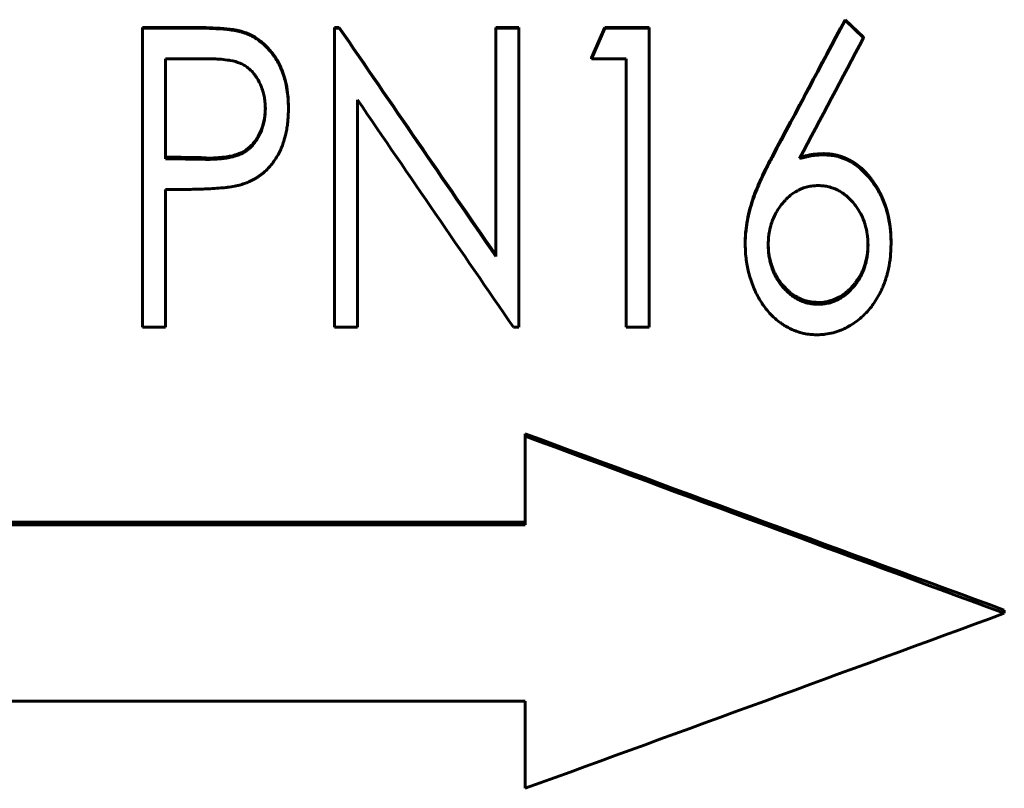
# Model space of a CAD drawing. Header units: millimetres. Extents: x 0 to 594, y 0 to 420.
# Tile 12 of 21: x 167 to 184, y 206 to 218. Entities that reach past the tile are written whole.
import ezdxf

# ---------------------------------------------------------------- set-up
doc = ezdxf.new("R2010")
doc.units = ezdxf.units.MM
doc.linetypes.add('K5LT_BASIC', pattern=[0])
doc.layers.add('Системный слой (1)', color=251, linetype='Continuous', true_color=0x6c6c6c)

# ---------------------------------------------------------------- blocks, each defined once
blk = doc.blocks.new('U24')
at = {"layer": 'Системный слой (1)', "color": 150, "linetype": 'K5LT_BASIC', "lineweight": 60, "true_color": 0x0080ff}
for p, q in [((180.162, 216.084), (180.248, 216.106)), ((180.248, 216.106), (180.248, 216.106)), ((180.248, 216.106), (180.248, 216.106)), ((180.248, 216.106), (180.248, 216.106)), ((180.248, 216.106), (180.248, 216.106)), ((180.248, 216.106), (180.249, 216.106)), ((180.249, 216.106), (180.25, 216.106)), ((180.25, 216.106), (180.252, 216.107)), ((180.252, 216.107), (180.256, 216.108)), ((180.256, 216.108), (180.265, 216.11)), ((180.265, 216.11), (180.282, 216.113)), ((180.282, 216.113), (180.316, 216.12)), ((180.316, 216.12), (180.383, 216.131)), ((180.383, 216.131), (180.448, 216.138)), ((180.448, 216.138), (180.549, 216.142))]:
    blk.add_line(p, q, dxfattribs=at)
blk = doc.blocks.new('U28')
at = {"layer": 'Системный слой (1)', "color": 150, "linetype": 'K5LT_BASIC', "lineweight": 60, "true_color": 0x0080ff}
for p, q in [((179.628, 214.627), (179.631, 214.551)), ((179.631, 214.551), (179.631, 214.551)), ((179.631, 214.551), (179.631, 214.551)), ((179.631, 214.551), (179.631, 214.55)), ((179.631, 214.55), (179.631, 214.55)), ((179.631, 214.55), (179.631, 214.548)), ((179.631, 214.548), (179.631, 214.546)), ((179.631, 214.546), (179.632, 214.54)), ((179.632, 214.54), (179.632, 214.53)), ((179.632, 214.53), (179.634, 214.508)), ((179.634, 214.508), (179.639, 214.465)), ((179.639, 214.465), (179.64, 214.462)), ((179.64, 214.462), (179.64, 214.462)), ((179.64, 214.462), (179.64, 214.462)), ((179.64, 214.462), (179.64, 214.461)), ((179.64, 214.461), (179.64, 214.46)), ((179.64, 214.46), (179.641, 214.458)), ((179.641, 214.458), (179.641, 214.453)), ((179.641, 214.453), (179.643, 214.444)), ((179.643, 214.444), (179.646, 214.425)), ((179.646, 214.425), (179.653, 214.389)), ((179.653, 214.389), (179.671, 214.318)), ((179.671, 214.318), (179.68, 214.288)), ((179.68, 214.288), (179.68, 214.288)), ((179.68, 214.288), (179.68, 214.288)), ((179.68, 214.288), (179.68, 214.287)), ((179.68, 214.287), (179.681, 214.286)), ((179.681, 214.286), (179.681, 214.284)), ((179.681, 214.284), (179.683, 214.28)), ((179.683, 214.28), (179.686, 214.271)), ((179.686, 214.271), (179.691, 214.255)), ((179.691, 214.255), (179.703, 214.223)), ((179.703, 214.223), (179.711, 214.204)), ((179.711, 214.204), (179.711, 214.204)), ((179.711, 214.204), (179.711, 214.204)), ((179.711, 214.204), (179.711, 214.203)), ((179.711, 214.203), (179.711, 214.202)), ((179.711, 214.202), (179.712, 214.201)), ((179.712, 214.201), (179.714, 214.197)), ((179.714, 214.197), (179.717, 214.19)), ((179.717, 214.19), (179.723, 214.176)), ((179.723, 214.176), (179.737, 214.147)), ((179.737, 214.147), (179.749, 214.124)), ((179.749, 214.124), (179.749, 214.123)), ((179.749, 214.123), (179.75, 214.123)), ((179.75, 214.123), (179.75, 214.123)), ((179.75, 214.123), (179.75, 214.122)), ((179.75, 214.122), (179.751, 214.12)), ((179.751, 214.12), (179.754, 214.116)), ((179.754, 214.116), (179.758, 214.108)), ((179.758, 214.108), (179.767, 214.093)), ((179.767, 214.093), (179.784, 214.063)), ((179.784, 214.063), (179.82, 214.01)), ((179.82, 214.01), (179.846, 213.973)), ((179.846, 213.973), (179.847, 213.973)), ((179.847, 213.973), (179.847, 213.973)), ((179.847, 213.973), (179.847, 213.973)), ((179.847, 213.973), (179.848, 213.972)), ((179.848, 213.972), (179.849, 213.97)), ((179.849, 213.97), (179.852, 213.967)), ((179.852, 213.967), (179.857, 213.96)), ((179.857, 213.96), (179.869, 213.947)), ((179.869, 213.947), (179.892, 213.92)), ((179.892, 213.92), (179.94, 213.87)), ((179.94, 213.87), (179.969, 213.843)), ((179.969, 213.843), (179.969, 213.843)), ((179.969, 213.843), (179.969, 213.843)), ((179.969, 213.843), (179.97, 213.843)), ((179.97, 213.843), (179.971, 213.842)), ((179.971, 213.842), (179.972, 213.84)), ((179.972, 213.84), (179.976, 213.837)), ((179.976, 213.837), (179.983, 213.831)), ((179.983, 213.831), (179.996, 213.82)), ((179.996, 213.82), (180.024, 213.798)), ((180.024, 213.798), (180.083, 213.759)), ((180.083, 213.759), (180.116, 213.741)), ((180.116, 213.741), (180.116, 213.74)), ((180.116, 213.74), (180.116, 213.74)), ((180.116, 213.74), (180.116, 213.74)), ((180.116, 213.74), (180.117, 213.74)), ((180.117, 213.74), (180.119, 213.739)), ((180.119, 213.739), (180.123, 213.737)), ((180.123, 213.737), (180.131, 213.733)), ((180.131, 213.733), (180.147, 213.725)), ((180.147, 213.725), (180.178, 213.711)), ((180.178, 213.711), (180.24, 213.688)), ((180.24, 213.688), (180.283, 213.676)), ((180.283, 213.676), (180.283, 213.676)), ((180.283, 213.676), (180.283, 213.676)), ((180.283, 213.676), (180.284, 213.676)), ((180.284, 213.676), (180.285, 213.676)), ((180.285, 213.676), (180.287, 213.675)), ((180.287, 213.675), (180.291, 213.674)), ((180.291, 213.674), (180.299, 213.672)), ((180.299, 213.672), (180.315, 213.669)), ((180.315, 213.669), (180.347, 213.664)), ((180.347, 213.664), (180.371, 213.661)), ((180.371, 213.661), (180.371, 213.661)), ((180.371, 213.661), (180.371, 213.661)), ((180.371, 213.661), (180.372, 213.661)), ((180.372, 213.661), (180.372, 213.661)), ((180.372, 213.661), (180.374, 213.661)), ((180.374, 213.661), (180.376, 213.66)), ((180.376, 213.66), (180.382, 213.66)), ((180.382, 213.66), (180.394, 213.659)), ((180.394, 213.659), (180.422, 213.657)), ((180.422, 213.657), (180.461, 213.655))]:
    blk.add_line(p, q, dxfattribs=at)
blk = doc.blocks.new('U36')
at = {"layer": 'Системный слой (1)', "color": 150, "linetype": 'K5LT_BASIC', "lineweight": 60, "true_color": 0x0080ff}
for p, q in [((181.292, 214.575), (181.293, 214.606)), ((181.292, 214.562), (181.292, 214.575)), ((181.293, 214.606), (181.294, 214.627)), ((181.26, 214.352), (181.275, 214.418)), ((181.275, 214.418), (181.282, 214.462)), ((181.282, 214.464), (181.283, 214.467)), ((181.282, 214.463), (181.282, 214.464)), ((181.282, 214.462), (181.282, 214.463)), ((181.282, 214.463), (181.282, 214.463)), ((181.282, 214.462), (181.282, 214.462)), ((181.283, 214.471), (181.284, 214.48)), ((181.283, 214.467), (181.283, 214.471)), ((181.284, 214.48), (181.287, 214.499)), ((181.287, 214.499), (181.29, 214.535)), ((181.29, 214.535), (181.291, 214.551)), ((181.291, 214.556), (181.292, 214.562)), ((181.291, 214.554), (181.291, 214.556)), ((181.291, 214.552), (181.291, 214.554)), ((181.291, 214.551), (181.291, 214.552)), ((181.291, 214.552), (181.291, 214.552)), ((181.291, 214.551), (181.291, 214.551)), ((181.291, 214.551), (181.291, 214.551)), ((181.223, 214.234), (181.234, 214.265)), ((181.234, 214.265), (181.242, 214.288)), ((181.242, 214.289), (181.243, 214.29)), ((181.242, 214.288), (181.242, 214.289)), ((181.242, 214.289), (181.242, 214.289)), ((181.242, 214.288), (181.242, 214.288)), ((181.243, 214.292), (181.245, 214.296)), ((181.243, 214.29), (181.243, 214.292)), ((181.245, 214.296), (181.247, 214.304)), ((181.247, 214.304), (181.252, 214.32)), ((181.252, 214.32), (181.26, 214.352)), ((181.115, 214.03), (181.153, 214.089)), ((181.153, 214.089), (181.173, 214.124)), ((181.173, 214.125), (181.174, 214.126)), ((181.173, 214.124), (181.173, 214.125)), ((181.173, 214.124), (181.173, 214.124)), ((181.173, 214.124), (181.173, 214.124)), ((181.174, 214.126), (181.175, 214.128)), ((181.175, 214.128), (181.177, 214.132)), ((181.177, 214.132), (181.181, 214.14)), ((181.181, 214.14), (181.189, 214.156)), ((181.189, 214.156), (181.204, 214.188)), ((181.204, 214.188), (181.211, 214.204)), ((181.211, 214.204), (181.211, 214.205)), ((181.211, 214.205), (181.211, 214.205)), ((181.211, 214.205), (181.212, 214.205)), ((181.212, 214.206), (181.213, 214.208)), ((181.212, 214.205), (181.212, 214.206)), ((181.213, 214.208), (181.214, 214.211)), ((181.214, 214.211), (181.217, 214.219)), ((181.217, 214.219), (181.223, 214.234)), ((180.999, 213.887), (181.045, 213.937)), ((181.045, 213.937), (181.075, 213.974)), ((181.075, 213.975), (181.076, 213.976)), ((181.075, 213.974), (181.075, 213.975)), ((181.075, 213.975), (181.075, 213.975)), ((181.075, 213.974), (181.075, 213.974)), ((181.076, 213.976), (181.077, 213.978)), ((181.077, 213.978), (181.08, 213.981)), ((181.08, 213.981), (181.085, 213.988)), ((181.085, 213.988), (181.095, 214.001)), ((181.095, 214.001), (181.115, 214.03)), ((180.82, 213.748), (180.834, 213.756)), ((180.834, 213.756), (180.862, 213.774)), ((180.862, 213.774), (180.917, 213.814)), ((180.917, 213.814), (180.953, 213.844)), ((180.953, 213.844), (180.953, 213.844)), ((180.953, 213.844), (180.953, 213.844)), ((180.953, 213.844), (180.954, 213.844)), ((180.954, 213.845), (180.956, 213.846)), ((180.954, 213.844), (180.954, 213.845)), ((180.956, 213.846), (180.959, 213.849)), ((180.959, 213.849), (180.964, 213.854)), ((180.964, 213.854), (180.976, 213.865)), ((180.976, 213.865), (180.999, 213.887)), ((180.461, 213.655), (180.551, 213.661)), ((180.551, 213.661), (180.551, 213.661)), ((180.551, 213.661), (180.551, 213.661)), ((180.551, 213.661), (180.551, 213.661)), ((180.551, 213.661), (180.552, 213.661)), ((180.552, 213.661), (180.553, 213.661)), ((180.553, 213.661), (180.556, 213.661)), ((180.556, 213.661), (180.562, 213.662)), ((180.562, 213.662), (180.573, 213.663)), ((180.573, 213.663), (180.594, 213.667)), ((180.594, 213.667), (180.636, 213.675)), ((180.636, 213.675), (180.639, 213.676)), ((180.639, 213.676), (180.639, 213.676)), ((180.639, 213.676), (180.64, 213.676)), ((180.64, 213.676), (180.641, 213.677)), ((180.64, 213.676), (180.64, 213.676)), ((180.641, 213.677), (180.643, 213.677)), ((180.643, 213.677), (180.647, 213.678)), ((180.647, 213.678), (180.655, 213.68)), ((180.655, 213.68), (180.671, 213.685)), ((180.671, 213.685), (180.702, 213.695)), ((180.702, 213.695), (180.763, 213.719)), ((180.763, 213.719), (180.806, 213.741)), ((180.806, 213.741), (180.806, 213.741)), ((180.806, 213.741), (180.807, 213.741)), ((180.807, 213.741), (180.808, 213.742)), ((180.807, 213.741), (180.807, 213.741)), ((180.808, 213.742), (180.81, 213.743)), ((180.81, 213.743), (180.813, 213.744)), ((180.813, 213.744), (180.82, 213.748))]:
    blk.add_line(p, q, dxfattribs=at)
blk = doc.blocks.new('U40')
at = {"layer": 'Системный слой (1)', "color": 150, "linetype": 'K5LT_BASIC', "lineweight": 60, "true_color": 0x0080ff}
for p, q in [((171.229, 216.872), (171.23, 216.903)), ((171.206, 216.683), (171.214, 216.725)), ((171.214, 216.726), (171.215, 216.727)), ((171.214, 216.725), (171.214, 216.726)), ((171.214, 216.725), (171.214, 216.725)), ((171.214, 216.725), (171.214, 216.725)), ((171.215, 216.729), (171.216, 216.733)), ((171.215, 216.727), (171.215, 216.729)), ((171.216, 216.733), (171.217, 216.742)), ((171.217, 216.742), (171.22, 216.759)), ((171.22, 216.759), (171.224, 216.795)), ((171.224, 216.795), (171.226, 216.818)), ((171.226, 216.829), (171.227, 216.842)), ((171.226, 216.823), (171.226, 216.829)), ((171.226, 216.821), (171.226, 216.823)), ((171.226, 216.819), (171.226, 216.821)), ((171.226, 216.818), (171.226, 216.819)), ((171.226, 216.819), (171.226, 216.819)), ((171.226, 216.818), (171.226, 216.818)), ((171.226, 216.818), (171.226, 216.818)), ((171.227, 216.842), (171.229, 216.872)), ((171.163, 216.545), (171.164, 216.546)), ((171.163, 216.545), (171.163, 216.545)), ((171.164, 216.546), (171.165, 216.549)), ((171.165, 216.549), (171.166, 216.553)), ((171.166, 216.553), (171.17, 216.562)), ((171.17, 216.562), (171.176, 216.579)), ((171.176, 216.579), (171.187, 216.614)), ((171.187, 216.614), (171.206, 216.683)), ((171.077, 216.38), (171.078, 216.381)), ((171.078, 216.381), (171.08, 216.385)), ((171.08, 216.385), (171.085, 216.392)), ((171.085, 216.392), (171.094, 216.406)), ((171.094, 216.406), (171.111, 216.435)), ((171.111, 216.435), (171.142, 216.495)), ((171.142, 216.495), (171.163, 216.544)), ((171.163, 216.544), (171.163, 216.545)), ((171.163, 216.544), (171.163, 216.544)), ((170.903, 216.202), (170.951, 216.238)), ((170.951, 216.238), (170.951, 216.238)), ((170.951, 216.238), (170.952, 216.238)), ((170.952, 216.238), (170.952, 216.239)), ((170.952, 216.239), (170.953, 216.239)), ((170.953, 216.239), (170.954, 216.241)), ((170.954, 216.241), (170.958, 216.243)), ((170.958, 216.243), (170.964, 216.249)), ((170.964, 216.249), (170.976, 216.26)), ((170.976, 216.26), (171, 216.283)), ((171, 216.283), (171.019, 216.303)), ((171.019, 216.304), (171.02, 216.305)), ((171.019, 216.303), (171.019, 216.304)), ((171.019, 216.304), (171.019, 216.304)), ((171.019, 216.304), (171.019, 216.304)), ((171.02, 216.305), (171.021, 216.306)), ((171.021, 216.306), (171.024, 216.309)), ((171.024, 216.309), (171.029, 216.315)), ((171.029, 216.315), (171.038, 216.327)), ((171.038, 216.327), (171.058, 216.353)), ((171.058, 216.353), (171.076, 216.378)), ((171.076, 216.379), (171.077, 216.38)), ((171.076, 216.378), (171.076, 216.379)), ((171.076, 216.378), (171.076, 216.378)), ((171.076, 216.378), (171.076, 216.378)), ((170.233, 216.067), (170.327, 216.068)), ((170.327, 216.068), (170.327, 216.068)), ((170.327, 216.068), (170.327, 216.068)), ((170.327, 216.068), (170.327, 216.068)), ((170.327, 216.068), (170.328, 216.068)), ((170.328, 216.068), (170.329, 216.068)), ((170.329, 216.068), (170.331, 216.068)), ((170.331, 216.068), (170.336, 216.068)), ((170.336, 216.068), (170.346, 216.069)), ((170.346, 216.069), (170.367, 216.07)), ((170.367, 216.07), (170.416, 216.073)), ((170.416, 216.073), (170.421, 216.073)), ((170.421, 216.073), (170.421, 216.073)), ((170.421, 216.073), (170.421, 216.073)), ((170.421, 216.073), (170.422, 216.073)), ((170.422, 216.073), (170.423, 216.073)), ((170.423, 216.073), (170.425, 216.073)), ((170.425, 216.073), (170.429, 216.074)), ((170.429, 216.074), (170.437, 216.074)), ((170.437, 216.074), (170.453, 216.075)), ((170.453, 216.075), (170.481, 216.078)), ((170.481, 216.078), (170.515, 216.081)), ((170.515, 216.081), (170.515, 216.081)), ((170.515, 216.081), (170.515, 216.081)), ((170.515, 216.081), (170.516, 216.081)), ((170.516, 216.081), (170.517, 216.081)), ((170.517, 216.081), (170.519, 216.081)), ((170.519, 216.081), (170.523, 216.082)), ((170.523, 216.082), (170.532, 216.083)), ((170.532, 216.083), (170.549, 216.085)), ((170.549, 216.085), (170.582, 216.09)), ((170.582, 216.09), (170.608, 216.094)), ((170.608, 216.094), (170.608, 216.094)), ((170.608, 216.094), (170.609, 216.094)), ((170.609, 216.094), (170.609, 216.094)), ((170.609, 216.094), (170.611, 216.094)), ((170.611, 216.094), (170.613, 216.095)), ((170.613, 216.095), (170.618, 216.096)), ((170.618, 216.096), (170.627, 216.098)), ((170.627, 216.098), (170.646, 216.101)), ((170.646, 216.101), (170.679, 216.108)), ((170.679, 216.108), (170.7, 216.113)), ((170.7, 216.113), (170.701, 216.113)), ((170.701, 216.113), (170.701, 216.113)), ((170.701, 216.113), (170.701, 216.113)), ((170.701, 216.113), (170.702, 216.113)), ((170.702, 216.113), (170.704, 216.114)), ((170.704, 216.114), (170.707, 216.115)), ((170.707, 216.115), (170.714, 216.117)), ((170.714, 216.117), (170.728, 216.12)), ((170.728, 216.12), (170.756, 216.13)), ((170.756, 216.13), (170.79, 216.142)), ((170.79, 216.142), (170.79, 216.142)), ((170.79, 216.142), (170.79, 216.142)), ((170.79, 216.142), (170.791, 216.142)), ((170.791, 216.142), (170.792, 216.143)), ((170.792, 216.143), (170.794, 216.144)), ((170.794, 216.144), (170.797, 216.145)), ((170.797, 216.145), (170.805, 216.148)), ((170.805, 216.148), (170.819, 216.155)), ((170.819, 216.155), (170.848, 216.169)), ((170.848, 216.169), (170.903, 216.202))]:
    blk.add_line(p, q, dxfattribs=at)

msp = doc.modelspace()

# ---------------------------------------------------------------- linework, layer by layer
at = {"layer": 'Системный слой (1)', "color": 150, "linetype": 'K5LT_BASIC', "lineweight": 60, "true_color": 0x0080ff}
for p, q in [((180.9097, 218.3702), (180.9097, 218.381)), ((180.9097, 218.381), (181.2202, 218.0888)), ((180.9097, 218.3702), (181.2202, 218.0767)), ((169.1789, 218.2529), (169.9551, 218.2529)), ((169.1789, 218.2415), (169.1789, 218.2529)), ((169.1789, 213.2413), (169.1789, 218.2415)), ((169.1789, 218.2415), (169.9551, 218.2415)), ((172.384, 218.2529), (172.4652, 218.2529)), ((172.384, 218.2415), (172.384, 218.2529)), ((172.384, 218.2415), (172.4652, 218.2415)), ((172.384, 213.2413), (172.384, 218.2415)), ((172.4652, 218.2415), (172.4652, 218.2529)), ((175.0763, 218.2529), (175.461, 218.2529)), ((175.0763, 218.2415), (175.0763, 218.2529)), ((175.0763, 218.2415), (175.461, 218.2415)), ((175.0763, 214.4245), (175.0763, 218.2415)), ((175.461, 218.2415), (175.461, 218.2529)), ((175.461, 213.2413), (175.461, 218.2415)), ((176.6789, 217.7407), (176.8983, 218.2529)), ((176.6789, 217.7272), (176.8983, 218.2415)), ((176.8983, 218.2415), (176.8983, 218.2529)), ((176.8983, 218.2529), (177.6404, 218.2529)), ((176.8983, 218.2415), (177.6404, 218.2415)), ((177.6404, 218.2415), (177.6404, 218.2529)), ((177.6404, 213.2413), (177.6404, 218.2415)), ((170.8566, 218.1662), (170.8566, 218.1779)), ((181.2202, 218.0767), (181.2202, 218.0888)), ((170.2626, 217.7272), (169.5635, 217.7272)), ((169.5635, 216.0574), (169.5635, 217.7272)), ((176.6789, 217.7272), (176.6789, 217.7407)), ((177.2558, 217.7272), (176.6789, 217.7272)), ((177.2558, 213.2413), (177.2558, 217.7272)), ((172.7687, 213.2413), (172.7687, 217.0414)), ((171.6148, 216.8969), (171.6148, 216.914)), ((169.5635, 216.0574), (170.2326, 216.0463)), ((170.2326, 216.0671), (170.2326, 216.0463)), ((180.5491, 216.1215), (180.5491, 216.1419)), ((169.843, 215.5443), (169.5635, 215.5443)), ((169.5635, 213.2413), (169.5635, 215.5443)), ((179.243, 214.6315), (179.243, 214.6582)), ((181.6789, 214.6405), (181.6789, 214.6672)), ((180.461, 213.6554), (180.461, 213.6244)), ((169.5635, 213.2413), (169.1789, 213.2413)), ((172.7687, 213.2413), (172.384, 213.2413)), ((175.461, 213.2413), (175.3738, 213.2413)), ((177.6404, 213.2413), (177.2558, 213.2413)), ((175.5699, 211.4604), (175.5699, 211.4199)), ((175.5699, 209.9366), (175.5699, 211.4199)), ((175.5699, 209.9834), (148.5699, 209.9834)), ((175.5699, 209.9366), (148.5699, 209.9366)), ((183.5699, 208.5136), (183.5699, 208.4606)), ((148.5699, 206.9927), (175.5699, 206.9927)), ((175.5699, 205.5339), (175.5699, 206.9927))]:
    msp.add_line(p, q, dxfattribs=at)
msp.add_ellipse((169.8981, 18091.1842), major_axis=(215750.9537, -3565.0385), ratio=0.0828281, start_param=-1.5694292, end_param=-1.5694261, dxfattribs=at)
for points in [[(179.6967, 216.104), (180.101, 216.862), (180.5054, 217.6212), (180.9097, 218.381)], [(179.6967, 216.0834), (180.101, 216.8446), (180.5054, 217.6071), (180.9097, 218.3702)], [(172.4652, 218.2529), (173.3356, 216.9832), (174.206, 215.7154), (175.0763, 214.4521)], [(172.4652, 218.2415), (173.3356, 216.9664), (174.206, 215.6931), (175.0763, 214.4245)], [(181.2202, 218.0767), (180.8633, 217.4036), (180.5064, 216.731), (180.1495, 216.0594)], [(175.3738, 213.2413), (174.5054, 214.5034), (173.637, 215.7711), (172.7687, 217.0414)], [(183.5699, 208.5136), (180.9033, 209.4908), (178.2366, 210.4735), (175.5699, 211.4604)], [(183.5699, 208.4606), (180.9033, 209.442), (178.2366, 210.4289), (175.5699, 211.4199)], [(175.5699, 205.5339), (178.2366, 206.5031), (180.9033, 207.4791), (183.5699, 208.4606)]]:
    msp.add_open_spline(points, degree=3, dxfattribs=at)
for points, degree, knots in [([(169.9551, 218.2529), (170.0505, 218.2528), (170.1261, 218.252), (170.1819, 218.2505), (170.2629, 218.2483), (170.3385, 218.2452), (170.4085, 218.2411), (170.5016, 218.2358), (170.5769, 218.2294), (170.6345, 218.2222), (170.6738, 218.2172), (170.7112, 218.2115), (170.7466, 218.2051), (170.7667, 218.2015), (170.7852, 218.1976), (170.802, 218.1933), (170.8141, 218.1902), (170.8323, 218.1851), (170.8566, 218.1779)], 3, [0, 0, 0, 0, 0.25, 0.25, 0.25, 0.5, 0.5, 0.5, 0.75, 0.75, 0.75, 0.875, 0.875, 0.875, 0.9375, 0.9375, 0.9375, 1, 1, 1, 1]), ([(169.9551, 218.2415), (170.0491, 218.2414), (170.1238, 218.2406), (170.1802, 218.2391), (170.1807, 218.2391), (170.2618, 218.2369), (170.3363, 218.2339), (170.4063, 218.2298), (170.4071, 218.2298), (170.5002, 218.2244), (170.5746, 218.2181), (170.6327, 218.2109), (170.6333, 218.2108), (170.6715, 218.2059), (170.7066, 218.2006), (170.7422, 218.1943), (170.7441, 218.194), (170.7656, 218.1901), (170.783, 218.1864), (170.7999, 218.1822), (170.8013, 218.1818), (170.8142, 218.1785), (170.8324, 218.1734), (170.8566, 218.1662)], 3, [0, 0, 0, 0, 0.24609375, 0.24609375, 0.25, 0.25, 0.49609375, 0.49609375, 0.5, 0.5, 0.74609375, 0.74609375, 0.75, 0.75, 0.8671875, 0.8671875, 0.875, 0.875, 0.93359375, 0.93359375, 0.9375, 0.9375, 0.9999983, 0.9999983, 0.9999983, 0.9999983]), ([(170.8566, 218.1779), (170.8978, 218.1638), (170.9287, 218.1523), (170.9492, 218.1434), (170.977, 218.1314), (171.0064, 218.1165), (171.0374, 218.0989), (171.0946, 218.0664), (171.148, 218.0281), (171.1977, 217.9839), (171.2233, 217.9613), (171.2468, 217.9385), (171.2683, 217.9157), (171.2903, 217.8924), (171.3117, 217.8671), (171.3327, 217.84), (171.375, 217.7854), (171.4115, 217.7306), (171.4421, 217.6758), (171.4733, 217.62), (171.5002, 217.5601), (171.523, 217.4959), (171.5461, 217.4306), (171.564, 217.3673), (171.5766, 217.3061), (171.5904, 217.239), (171.6003, 217.174), (171.6063, 217.111), (171.6094, 217.079), (171.6116, 217.0462), (171.6128, 217.0126), (171.6136, 216.9908), (171.6143, 216.9579), (171.6148, 216.914)], 3, [0, 0, 0, 0, 0.0625, 0.0625, 0.0625, 0.125, 0.125, 0.125, 0.25, 0.25, 0.25, 0.3125, 0.3125, 0.3125, 0.375, 0.375, 0.375, 0.5, 0.5, 0.5, 0.625, 0.625, 0.625, 0.75, 0.75, 0.75, 0.875, 0.875, 0.875, 0.9375, 0.9375, 0.9375, 1, 1, 1, 1]), ([(170.8566, 218.1662), (170.8953, 218.1529), (170.9248, 218.1419), (170.9466, 218.1327), (170.9475, 218.1323), (170.9736, 218.1209), (170.9992, 218.1082), (171.0297, 218.0912), (171.0339, 218.0889), (171.0946, 218.0542), (171.1483, 218.0155), (171.2225, 217.9493), (171.2463, 217.9263), (171.2903, 217.8794), (171.3116, 217.8543), (171.3539, 217.7994), (171.3736, 217.7719), (171.4101, 217.7169), (171.4266, 217.6899), (171.4655, 217.6199), (171.4865, 217.5755), (171.5113, 217.5132), (171.5172, 217.4976), (171.5447, 217.4198), (171.5618, 217.3601), (171.575, 217.2983), (171.5757, 217.2948), (171.5869, 217.2401), (171.5951, 217.1907), (171.6031, 217.1265), (171.6048, 217.1109), (171.6093, 217.0635), (171.6114, 217.0316), (171.6127, 216.998), (171.6128, 216.9966), (171.6136, 216.9739), (171.6143, 216.9409), (171.6148, 216.8969)], 3, [0, 0, 0, 0, 0.0585938, 0.0585938, 0.0625, 0.0625, 0.1171875, 0.1171875, 0.125, 0.125, 0.25, 0.25, 0.3125, 0.3125, 0.375, 0.375, 0.4375, 0.4375, 0.5, 0.5, 0.59375, 0.59375, 0.625, 0.625, 0.7421875, 0.7421875, 0.75, 0.75, 0.84375, 0.84375, 0.875, 0.875, 0.9355469, 0.9355469, 0.9375, 0.9375, 1, 1, 1, 1]), ([(171.2302, 216.8949), (171.2295, 216.9153), (171.228, 216.9499), (171.2266, 216.975), (171.2258, 216.9855), (171.2258, 216.9858), (171.2234, 217.0182), (171.2196, 217.0484), (171.2091, 217.1078), (171.2023, 217.1374), (171.1856, 217.1963), (171.1758, 217.2253), (171.1424, 217.3104), (171.1166, 217.3618), (171.0846, 217.4123), (171.0828, 217.4151), (171.0628, 217.4456), (171.03, 217.4897), (170.9939, 217.5279), (170.9725, 217.5483), (170.9673, 217.5531), (170.9388, 217.5784), (170.8931, 217.6123), (170.8418, 217.6389), (170.8131, 217.6512), (170.809, 217.653), (170.7589, 217.6733), (170.7041, 217.6884), (170.6372, 217.7002), (170.6324, 217.701), (170.5843, 217.709), (170.539, 217.7147), (170.4774, 217.7201), (170.4614, 217.7213), (170.4169, 217.7242), (170.3872, 217.7255), (170.3564, 217.7262), (170.3551, 217.7262), (170.3342, 217.7267), (170.3036, 217.727), (170.2626, 217.7272)], 3, [0, 0, 0, 0, 0.03125, 0.0605469, 0.0605469, 0.0625, 0.0625, 0.125, 0.125, 0.1875, 0.1875, 0.25, 0.25, 0.3671875, 0.3671875, 0.375, 0.375, 0.4375, 0.484375, 0.484375, 0.5, 0.5, 0.5625, 0.6171875, 0.6171875, 0.625, 0.625, 0.7421875, 0.7421875, 0.75, 0.75, 0.84375, 0.84375, 0.875, 0.875, 0.9355469, 0.9355469, 0.9375, 0.9375, 1, 1, 1, 1]), ([(170.2326, 216.0463), (170.2692, 216.0463), (170.2978, 216.0465), (170.3214, 216.0471), (170.3238, 216.0471), (170.3511, 216.0479), (170.3826, 216.0496), (170.4569, 216.0548), (170.4867, 216.0572), (170.5118, 216.0599), (170.5129, 216.06), (170.5444, 216.0634), (170.5736, 216.0675), (170.6043, 216.0727), (170.6059, 216.073), (170.6397, 216.079), (170.6672, 216.0845), (170.694, 216.0909), (170.6969, 216.0916), (170.725, 216.0985), (170.7509, 216.1068), (170.7821, 216.1186), (170.7864, 216.1203), (170.8186, 216.1331), (170.8603, 216.1537), (170.8999, 216.1795), (170.9259, 216.1978), (170.939, 216.2079), (170.9695, 216.2331), (170.9867, 216.2492), (171.0082, 216.272), (171.0139, 216.2782), (171.0354, 216.3029), (171.0521, 216.3245), (171.0711, 216.3517), (171.0736, 216.3554), (171.0931, 216.3842), (171.1091, 216.4109), (171.1381, 216.4665), (171.1511, 216.4952), (171.1866, 216.5863), (171.2038, 216.6469), (171.2193, 216.7359), (171.2231, 216.7661), (171.2256, 216.7985), (171.2257, 216.7999), (171.2273, 216.8214), (171.2287, 216.8529), (171.2302, 216.8949)], 3, [0, 0, 0, 0, 0.0546875, 0.0546875, 0.0625, 0.0625, 0.125, 0.125, 0.18359375, 0.18359375, 0.1875, 0.1875, 0.24609375, 0.24609375, 0.25, 0.25, 0.3046875, 0.3046875, 0.3125, 0.3125, 0.3671875, 0.3671875, 0.375, 0.375, 0.4375, 0.46875, 0.46875, 0.5, 0.5, 0.546875, 0.546875, 0.5625, 0.5625, 0.6171875, 0.6171875, 0.625, 0.625, 0.6875, 0.6875, 0.75, 0.75, 0.875, 0.875, 0.93554688, 0.93554688, 0.9375, 0.9375, 0.99999822, 0.99999822, 0.99999822, 0.99999822]), ([(171.6148, 216.8969), (171.6143, 216.8523), (171.6136, 216.8174), (171.6125, 216.7892), (171.6124, 216.7862), (171.6122, 216.7806), (171.6119, 216.7761), (171.6105, 216.7488), (171.6086, 216.7241), (171.6045, 216.6808), (171.6026, 216.6624), (171.5984, 216.627), (171.5962, 216.6101), (171.5915, 216.5779), (171.5892, 216.5633), (171.5809, 216.5158), (171.5739, 216.4831), (171.5616, 216.4325), (171.557, 216.4151), (171.543, 216.3647), (171.5329, 216.3325), (171.5109, 216.2706), (171.4995, 216.2416), (171.4599, 216.153), (171.4273, 216.0948), (171.3691, 216.0088), (171.3479, 215.9801), (171.2829, 215.9005), (171.2363, 215.8535), (171.1613, 215.7922), (171.1362, 215.7739), (171.0934, 215.7456), (171.0779, 215.7358), (171.0483, 215.7181), (171.0339, 215.7099), (171.0057, 215.6948), (170.992, 215.688), (170.9587, 215.6725), (170.9394, 215.6642), (170.917, 215.6555), (170.9158, 215.655), (170.8968, 215.6477), (170.8708, 215.6383), (170.8366, 215.6265)], 3, [0, 0, 0, 0, 0.0625, 0.0625, 0.0703125, 0.0703125, 0.078125, 0.078125, 0.125, 0.125, 0.15625, 0.15625, 0.1875, 0.1875, 0.21875, 0.21875, 0.28125, 0.28125, 0.3125, 0.3125, 0.375, 0.375, 0.4375, 0.4375, 0.5625, 0.5625, 0.625, 0.625, 0.75, 0.75, 0.8125, 0.8125, 0.84375, 0.84375, 0.875, 0.875, 0.90625, 0.90625, 0.9453125, 0.9453125, 0.94921875, 0.94921875, 0.99999953, 0.99999953, 0.99999953, 0.99999953]), ([(179.243, 214.6582), (179.2439, 214.7007), (179.2449, 214.7325), (179.2457, 214.7538), (179.2472, 214.7875), (179.2493, 214.8193), (179.2522, 214.8491), (179.2579, 214.9071), (179.2671, 214.9701), (179.2799, 215.0383), (179.3033, 215.1636), (179.3359, 215.2868), (179.3777, 215.408), (179.4126, 215.509), (179.4612, 215.627), (179.5237, 215.762), (179.5503, 215.8193), (179.5783, 215.8768), (179.6077, 215.9343), (179.627, 215.9721), (179.6567, 216.0287), (179.6967, 216.104)], 3, [0, 0, 0, 0, 0.0625, 0.0625, 0.0625, 0.125, 0.125, 0.125, 0.25, 0.25, 0.25, 0.5, 0.5, 0.5, 0.75, 0.75, 0.75, 0.875, 0.875, 0.875, 1, 1, 1, 1]), ([(179.243, 214.6315), (179.2435, 214.6528), (179.2444, 214.6889), (179.2452, 214.7151), (179.2457, 214.7261), (179.2457, 214.7264), (179.2465, 214.7444), (179.2474, 214.7609), (179.2495, 214.7928), (179.2508, 214.8086), (179.2576, 214.8778), (179.266, 214.9368), (179.2783, 215.0046), (179.2791, 215.0092), (179.303, 215.1371), (179.3349, 215.2589), (179.3764, 215.3806), (179.3772, 215.3828), (179.3952, 215.4352), (179.4363, 215.5435), (179.4908, 215.6682), (179.5218, 215.7357), (179.5229, 215.7381), (179.5499, 215.7967), (179.5774, 215.8535), (179.6067, 215.9112), (179.6074, 215.9124), (179.627, 215.951), (179.6567, 216.0078), (179.6967, 216.0834)], 3, [0, 0, 0, 0, 0.03125, 0.0605469, 0.0605469, 0.0625, 0.0625, 0.09375, 0.09375, 0.125, 0.125, 0.2421875, 0.2421875, 0.25, 0.25, 0.4960938, 0.4960938, 0.5, 0.5, 0.625, 0.7460938, 0.7460938, 0.75, 0.75, 0.8730469, 0.8730469, 0.875, 0.875, 1, 1, 1, 1]), ([(180.1495, 216.0594), (180.1916, 216.0708), (180.2236, 216.0792), (180.2462, 216.0847), (180.2466, 216.0847), (180.2648, 216.0891), (180.2817, 216.0929), (180.3148, 216.0996), (180.3308, 216.1026), (180.3785, 216.1104), (180.411, 216.1143), (180.4456, 216.117), (180.4471, 216.1171), (180.4698, 216.1188), (180.5036, 216.1203), (180.5491, 216.1215)], 3, [0.00000012, 0.00000012, 0.00000012, 0.00000012, 0.2421875, 0.2421875, 0.25, 0.25, 0.375, 0.375, 0.5, 0.5, 0.7421875, 0.7421875, 0.75, 0.75, 0.99999911, 0.99999911, 0.99999911, 0.99999911]), ([(180.5491, 216.1419), (180.5705, 216.1412), (180.5884, 216.1405), (180.6028, 216.1398), (180.6136, 216.1392), (180.6312, 216.1382), (180.6478, 216.1369), (180.6634, 216.1353), (180.678, 216.1334), (180.7088, 216.1295), (180.7402, 216.1239), (180.772, 216.1167), (180.8045, 216.1077), (180.8649, 216.0909), (180.9243, 216.068), (180.9826, 216.0388), (181.0398, 216.0035), (181.1408, 215.9411), (181.2349, 215.8601), (181.3222, 215.7604), (181.4027, 215.6422), (181.4396, 215.5879), (181.4729, 215.5324), (181.5026, 215.4757), (181.5285, 215.4178), (181.5564, 215.3559), (181.5802, 215.2949), (181.6001, 215.235), (181.6159, 215.1761), (181.6308, 215.1206), (181.6437, 215.0601), (181.6547, 214.9944), (181.6636, 214.9236), (181.6679, 214.89), (181.6713, 214.8575), (181.6737, 214.826), (181.6753, 214.7956), (181.6764, 214.7743), (181.6774, 214.7458), (181.6782, 214.7101), (181.6789, 214.6672)], 4, [0, 0, 0, 0, 0, 0.03125, 0.03125, 0.03125, 0.03125, 0.0625, 0.0625, 0.0625, 0.0625, 0.125, 0.125, 0.125, 0.125, 0.25, 0.25, 0.25, 0.25, 0.5, 0.5, 0.5, 0.5, 0.625, 0.625, 0.625, 0.625, 0.75, 0.75, 0.75, 0.75, 0.875, 0.875, 0.875, 0.875, 0.9375, 0.9375, 0.9375, 0.9375, 1, 1, 1, 1, 1]), ([(180.5491, 216.1215), (180.5768, 216.1205), (180.5979, 216.1196), (180.6127, 216.1188), (180.6129, 216.1188), (180.6313, 216.1177), (180.6478, 216.1164), (180.6682, 216.1142), (180.6728, 216.1136), (180.714, 216.1084), (180.7508, 216.1012), (180.7937, 216.0901), (180.7994, 216.0885), (180.8448, 216.0759), (180.9219, 216.0481), (180.9969, 216.0087), (181.035, 215.9854), (181.0377, 215.9838), (181.1071, 215.9407), (181.171, 215.8896), (181.2617, 215.7989), (181.3168, 215.7378), (181.3689, 215.6685), (181.3959, 215.6295), (181.3996, 215.6242), (181.4489, 215.5514), (181.4886, 215.4812), (181.5242, 215.404), (181.5262, 215.3995), (181.5633, 215.3165), (181.5911, 215.2405), (181.6132, 215.1614), (181.6147, 215.1562), (181.6258, 215.1144), (181.6426, 215.04), (181.6559, 214.9565), (181.6621, 214.9098), (181.6629, 214.9036), (181.6691, 214.8544), (181.673, 214.8128), (181.6752, 214.772), (181.6753, 214.7704), (181.6768, 214.7409), (181.678, 214.6979), (181.6789, 214.6405)], 3, [0, 0, 0, 0, 0.0302734, 0.0302734, 0.03125, 0.03125, 0.0546875, 0.0546875, 0.0625, 0.0625, 0.1171875, 0.1171875, 0.125, 0.125, 0.1875, 0.2460938, 0.2460938, 0.25, 0.25, 0.375, 0.375, 0.4375, 0.4921875, 0.4921875, 0.5, 0.5, 0.6171875, 0.6171875, 0.625, 0.625, 0.7421875, 0.7421875, 0.75, 0.75, 0.8125, 0.8671875, 0.8671875, 0.875, 0.875, 0.9355469, 0.9355469, 0.9375, 0.9375, 1, 1, 1, 1]), ([(170.8366, 215.6265), (170.8115, 215.6197), (170.7922, 215.6146), (170.7778, 215.6111), (170.7773, 215.611), (170.7591, 215.6065), (170.7413, 215.6026), (170.7203, 215.5985), (170.7174, 215.598), (170.6786, 215.5906), (170.6388, 215.5845), (170.5943, 215.579), (170.5925, 215.5788), (170.5291, 215.571), (170.4492, 215.5641), (170.3489, 215.5579), (170.3452, 215.5576), (170.2603, 215.5524), (170.1784, 215.5489), (170.0955, 215.5468), (170.0938, 215.5468), (170.0342, 215.5453), (169.9509, 215.5445), (169.843, 215.5443)], 3, [0, 0, 0, 0, 0.0585938, 0.0585938, 0.0625, 0.0625, 0.1171875, 0.1171875, 0.125, 0.125, 0.2460938, 0.2460938, 0.25, 0.25, 0.4921875, 0.4921875, 0.5, 0.5, 0.7460938, 0.7460938, 0.75, 0.75, 1, 1, 1, 1]), ([(180.461, 215.6084), (180.4223, 215.6069), (180.3929, 215.6051), (180.3722, 215.603), (180.3719, 215.603), (180.3557, 215.6013), (180.3407, 215.5992), (180.3111, 215.594), (180.2961, 215.5909), (180.2544, 215.5805), (180.2254, 215.5713), (180.1818, 215.5548), (180.1677, 215.5489), (180.1404, 215.5364), (180.1276, 215.53), (180.075, 215.5012), (180.0376, 215.4761), (179.9905, 215.4381), (179.9804, 215.4295), (179.9533, 215.4051), (179.9367, 215.389), (179.914, 215.3657), (179.9088, 215.3602), (179.8879, 215.3378), (179.8731, 215.3208), (179.8544, 215.2979), (179.8495, 215.2919), (179.8282, 215.2646), (179.797, 215.2204), (179.7675, 215.1702), (179.7522, 215.1419), (179.7501, 215.1379), (179.7248, 215.0901), (179.7042, 215.0421), (179.6842, 214.9834), (179.6816, 214.9756), (179.6659, 214.9263), (179.6551, 214.8828), (179.6443, 214.8232), (179.6418, 214.8079), (179.6357, 214.7643), (179.6328, 214.7353), (179.631, 214.7053), (179.6309, 214.7041), (179.6297, 214.6835), (179.6286, 214.6535), (179.6276, 214.6135)], 3, [0, 0, 0, 0, 0.0605469, 0.0605469, 0.0625, 0.0625, 0.09375, 0.09375, 0.125, 0.125, 0.1875, 0.1875, 0.21875, 0.21875, 0.25, 0.25, 0.34375, 0.34375, 0.375, 0.375, 0.421875, 0.421875, 0.4375, 0.4375, 0.484375, 0.484375, 0.5, 0.5, 0.5625, 0.6171875, 0.6171875, 0.625, 0.625, 0.734375, 0.734375, 0.75, 0.75, 0.84375, 0.84375, 0.875, 0.875, 0.9355469, 0.9355469, 0.9375, 0.9375, 1, 1, 1, 1]), ([(181.2943, 214.6135), (181.2938, 214.6335), (181.2928, 214.6674), (181.2917, 214.6919), (181.2911, 214.7022), (181.2911, 214.7025), (181.2902, 214.7184), (181.289, 214.7334), (181.286, 214.7632), (181.2843, 214.7778), (181.2748, 214.846), (181.2637, 214.8975), (181.247, 214.9543), (181.245, 214.961), (181.2258, 215.021), (181.2062, 215.07), (181.1803, 215.1219), (181.1772, 215.128), (181.1472, 215.1848), (181.1169, 215.2322), (181.0805, 215.2799), (181.0784, 215.2826), (181.0559, 215.3115), (181.0205, 215.3533), (180.9847, 215.3895), (180.9641, 215.4088), (180.9593, 215.4131), (180.9371, 215.4328), (180.9198, 215.4471), (180.8956, 215.4653), (180.8899, 215.4695), (180.857, 215.493), (180.832, 215.509), (180.7952, 215.5296), (180.7822, 215.5361), (180.7549, 215.5485), (180.7408, 215.5544), (180.7025, 215.5687), (180.6807, 215.5759), (180.6531, 215.5839), (180.6466, 215.5856), (180.6126, 215.5942), (180.584, 215.5993), (180.5529, 215.6027), (180.5515, 215.6029), (180.531, 215.605), (180.501, 215.6068), (180.461, 215.6084)], 3, [0, 0, 0, 0, 0.03125, 0.06054688, 0.06054688, 0.0625, 0.0625, 0.09375, 0.09375, 0.125, 0.125, 0.234375, 0.234375, 0.25, 0.25, 0.359375, 0.359375, 0.375, 0.375, 0.4921875, 0.4921875, 0.5, 0.5, 0.5625, 0.609375, 0.609375, 0.625, 0.625, 0.671875, 0.671875, 0.6875, 0.6875, 0.75, 0.75, 0.78125, 0.78125, 0.8125, 0.8125, 0.859375, 0.859375, 0.875, 0.875, 0.93554687, 0.93554687, 0.9375, 0.9375, 0.9999998, 0.9999998, 0.9999998, 0.9999998]), ([(180.4419, 213.1136), (180.4084, 213.115), (180.3831, 213.1162), (180.3641, 213.1174), (180.3603, 213.1176), (180.339, 213.1191), (180.322, 213.1206), (180.2957, 213.1236), (180.2857, 213.1249), (180.2431, 213.1315), (180.1996, 213.1408), (180.1551, 213.154), (180.1327, 213.161), (180.1225, 213.1644), (180.091, 213.1754), (180.0288, 213.1993), (179.9487, 213.239), (179.8907, 213.2746), (179.8526, 213.2996), (179.8353, 213.3117), (179.783, 213.3506), (179.6865, 213.4313), (179.6011, 213.5298), (179.5467, 213.6064), (179.5431, 213.6116), (179.4967, 213.6786), (179.4576, 213.746), (179.4179, 213.8285), (179.4128, 213.8394), (179.3718, 213.9294), (179.3411, 214.0132), (179.2942, 214.1782), (179.2774, 214.2548), (179.2638, 214.3419), (179.2622, 214.3531), (179.2551, 214.4047), (179.251, 214.4478), (179.2482, 214.4944), (179.2481, 214.4964), (179.2464, 214.527), (179.2447, 214.5718), (179.243, 214.6315)], 3, [0, 0, 0, 0, 0.0351562, 0.0351562, 0.0390625, 0.0390625, 0.0625, 0.0625, 0.078125, 0.078125, 0.125, 0.140625, 0.140625, 0.15625, 0.15625, 0.1875, 0.25, 0.28125, 0.28125, 0.3125, 0.3125, 0.375, 0.4921875, 0.4921875, 0.5, 0.5, 0.609375, 0.609375, 0.625, 0.625, 0.75, 0.75, 0.859375, 0.859375, 0.875, 0.875, 0.9355469, 0.9355469, 0.9375, 0.9375, 1, 1, 1, 1]), ([(179.6276, 214.6135), (179.6281, 214.5935), (179.6291, 214.5597), (179.6302, 214.5353), (179.6308, 214.525), (179.6308, 214.5247), (179.6327, 214.4943), (179.6357, 214.4649), (179.648, 214.3775), (179.6602, 214.3227), (179.6777, 214.2667), (179.6787, 214.2636), (179.6898, 214.2293), (179.6999, 214.2017), (179.7188, 214.1559), (179.7281, 214.1358), (179.742, 214.1084), (179.7454, 214.1019), (179.7651, 214.0655), (179.795, 214.0146), (179.8257, 213.9708), (179.8423, 213.9492), (179.8441, 213.9468), (179.8743, 213.9085), (179.9042, 213.8751), (179.947, 213.8333), (179.9575, 213.8233), (179.992, 213.7923), (180.0364, 213.7568), (180.0834, 213.7275), (180.1091, 213.7133), (180.112, 213.7117), (180.1436, 213.695), (180.1855, 213.6758), (180.2272, 213.6611), (180.255, 213.6524), (180.2684, 213.6486), (180.3105, 213.6384), (180.3391, 213.6334), (180.3693, 213.63), (180.3706, 213.6299), (180.3911, 213.6277), (180.421, 213.6259), (180.461, 213.6244)], 3, [0, 0, 0, 0, 0.03125, 0.06054688, 0.06054688, 0.0625, 0.0625, 0.125, 0.125, 0.2421875, 0.2421875, 0.25, 0.25, 0.3125, 0.3125, 0.359375, 0.359375, 0.375, 0.375, 0.4375, 0.4921875, 0.4921875, 0.5, 0.5, 0.59375, 0.59375, 0.625, 0.625, 0.6875, 0.7421875, 0.7421875, 0.75, 0.75, 0.8125, 0.84375, 0.84375, 0.875, 0.875, 0.93554688, 0.93554688, 0.9375, 0.9375, 0.99999979, 0.99999979, 0.99999979, 0.99999979]), ([(181.6789, 214.6405), (181.6781, 214.6101), (181.6766, 214.5587), (181.675, 214.5215), (181.6742, 214.5059), (181.6742, 214.5054), (181.6718, 214.4621), (181.6684, 214.4221), (181.6632, 214.3787), (181.6625, 214.3736), (181.6528, 214.2997), (181.6403, 214.2325), (181.6187, 214.1444), (181.6129, 214.1222), (181.5885, 214.0363), (181.5658, 213.9724), (181.5297, 213.8878), (181.5204, 213.8672), (181.4719, 213.7651), (181.4287, 213.6914), (181.3775, 213.6201), (181.3744, 213.6159), (181.3164, 213.5372), (181.2551, 213.47), (181.1534, 213.3796), (181.1167, 213.3502), (181.042, 213.297), (180.9845, 213.2606), (180.9247, 213.2296), (180.8843, 213.2101), (180.8623, 213.2002), (180.7981, 213.1739), (180.7551, 213.1594), (180.6687, 213.1366), (180.6253, 213.1283), (180.5732, 213.1223), (180.5674, 213.1217), (180.5586, 213.1209), (180.5568, 213.1207), (180.5291, 213.1182), (180.4914, 213.1159), (180.4419, 213.1136)], 3, [0, 0, 0, 0, 0.03125, 0.06054688, 0.06054688, 0.0625, 0.0625, 0.1171875, 0.1171875, 0.125, 0.125, 0.21875, 0.21875, 0.25, 0.25, 0.34375, 0.34375, 0.375, 0.375, 0.4921875, 0.4921875, 0.5, 0.5, 0.625, 0.625, 0.6875, 0.6875, 0.75, 0.78125, 0.78125, 0.8125, 0.8125, 0.875, 0.875, 0.9375, 0.9375, 0.9453125, 0.9453125, 0.94921875, 0.94921875, 0.99999988, 0.99999988, 0.99999988, 0.99999988]), ([(180.461, 213.6244), (180.4995, 213.6259), (180.5288, 213.6276), (180.5494, 213.6297), (180.5497, 213.6297), (180.5813, 213.633), (180.6103, 213.638), (180.668, 213.6523), (180.7176, 213.668), (180.7657, 213.6893), (180.7928, 213.7028), (180.8, 213.7066), (180.8315, 213.7235), (180.869, 213.7468), (180.9058, 213.7744), (180.9302, 213.7939), (180.9417, 213.8035), (180.9641, 213.8233), (180.9752, 213.8336), (181.0123, 213.87), (181.0397, 213.9006), (181.0698, 213.9382), (181.0725, 213.9417), (181.0928, 213.9674), (181.1099, 213.9914), (181.1425, 214.0414), (181.1583, 214.068), (181.1871, 214.1213), (181.2, 214.1484), (181.217, 214.1894), (181.2221, 214.2027), (181.2297, 214.2236), (181.2322, 214.2307), (181.2372, 214.2451), (181.2398, 214.2529), (181.251, 214.2876), (181.2589, 214.3161), (181.2722, 214.3743), (181.2777, 214.4046), (181.2861, 214.4636), (181.289, 214.4924), (181.2909, 214.522), (181.291, 214.5232), (181.2922, 214.5437), (181.2933, 214.5736), (181.2943, 214.6135)], 3, [0, 0, 0, 0, 0.0605469, 0.0605469, 0.0625, 0.0625, 0.125, 0.125, 0.1875, 0.234375, 0.234375, 0.25, 0.25, 0.3125, 0.34375, 0.34375, 0.375, 0.375, 0.40625, 0.40625, 0.4921875, 0.4921875, 0.5, 0.5, 0.5625, 0.5625, 0.625, 0.625, 0.6875, 0.6875, 0.71875, 0.71875, 0.734375, 0.734375, 0.75, 0.75, 0.8125, 0.8125, 0.875, 0.875, 0.9355469, 0.9355469, 0.9375, 0.9375, 1, 1, 1, 1])]:
    msp.add_open_spline(points, degree=degree, knots=knots, dxfattribs=at)

# ---------------------------------------------------------------- block references
at = {"layer": 'Системный слой (1)'}
for name in ['U40', 'U24', 'U28', 'U36']:
    msp.add_blockref(name, (0, 0), dxfattribs=at)

doc.saveas('drawing.dxf')
